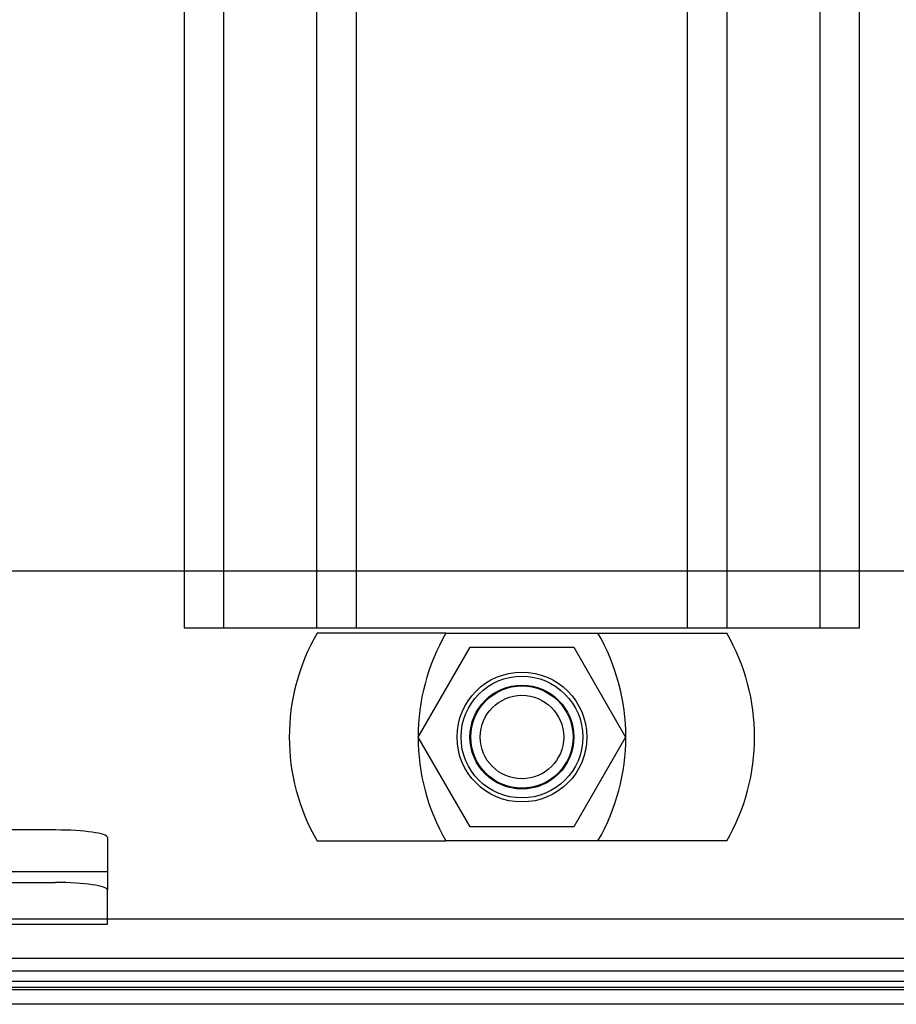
# Model space of a CAD drawing. Header units: inches. Extents: x 1 to 359, y -2 to 239.
# Tile 33 of 53: x 125.03 to 127.14, y 194.82 to 197.19. Entities that reach past the tile are written whole.
import ezdxf
from ezdxf.lldxf.tags import DXFTag

# ---------------------------------------------------------------- set-up
doc = ezdxf.new("R2010")
doc.units = ezdxf.units.IN
doc.header["$MEASUREMENT"] = 0
for name, color, linetype in [('COM53964-3', 7, 'Continuous'), ('COM70098', 7, 'Continuous'), ('COM70739-10', 7, 'Continuous'), ('COM70838', 7, 'Continuous'), ('COM71298-4', 7, 'Continuous'), ('COM71299-4', 7, 'Continuous'), ('Default', 7, 'Continuous'), ('GSK87756', 7, 'Continuous'), ('NTS86070', 7, 'Continuous'), ('SCC180005', 7, 'Continuous')]:
    doc.layers.add(name, color=color, linetype=linetype)
tags = doc.linetypes.add('HIDDEN2', pattern=[0.1875, 0.125, -0.0625]).pattern_tags.tags
tags[6:7] = [DXFTag(74, 4), DXFTag(75, 0), DXFTag(340, '0'), DXFTag(46, 0.0), DXFTag(50, 0.0), DXFTag(44, 0.0), DXFTag(45, 0.0)]
tags[4:5] = [DXFTag(74, 4), DXFTag(75, 0), DXFTag(340, '0'), DXFTag(46, 0.0), DXFTag(50, 0.0), DXFTag(44, 0.0), DXFTag(45, 0.0)]

# ---------------------------------------------------------------- blocks, each defined once
blk = doc.blocks.new('SE3')
at = {"layer": 'COM53964-3', "color": 7, "linetype": 'HIDDEN2'}
for p, q in [((125.4212, 214.1025), (125.4212, 195.7275)), ((125.5162, 214.1025), (125.5162, 195.7275)), ((125.7402, 214.1025), (125.7402, 195.7275)), ((125.8352, 214.1025), (125.8352, 195.7275)), ((126.6322, 214.1025), (126.6322, 195.7275)), ((126.7272, 214.1025), (126.7272, 195.7275)), ((126.9512, 214.1025), (126.9512, 195.7275)), ((127.0462, 214.1025), (127.0462, 195.7275)), ((125.5592, 195.7275), (125.4212, 195.7275)), ((126.9082, 195.7275), (125.5592, 195.7275)), ((127.0462, 195.7275), (126.9082, 195.7275))]:
    blk.add_line(p, q, dxfattribs=at)
at = {"layer": 'COM70098', "color": 7, "linetype": 'HIDDEN2'}
blk.add_line((127.9842, 195.8645), (124.4842, 195.8645), dxfattribs=at)
at = {"layer": 'COM70098', "color": 7, "linetype": 'Continuous'}
blk.add_line((127.7112, 194.8225), (124.7572, 194.8225), dxfattribs=at)
at = {"layer": 'COM70098', "color": 7, "linetype": 'HIDDEN2'}
blk.add_circle((126.2342, 195.4655), 0.1562, dxfattribs=at)
at = {"layer": 'COM70739-10', "color": 7, "linetype": 'HIDDEN2'}
blk.add_line((128.1532, 194.9025), (124.3152, 194.9025), dxfattribs=at)
at = {"layer": 'COM70838', "color": 7, "linetype": 'HIDDEN2'}
for p, q in [((125.1117, 195.242), (123.9917, 195.242)), ((125.2367, 195.2238), (125.2367, 195.0975)), ((123.8226, 195.142), (125.2367, 195.142)), ((123.9917, 195.1156), (125.1117, 195.1156)), ((125.2367, 195.0156), (125.2367, 195.0975)), ((123.9917, 195.0156), (125.2367, 195.0156))]:
    blk.add_line(p, q, dxfattribs=at)
for centre, major_axis, start_param, end_param in [((125.1117, 195.2238), (-0.125, 0), 3.141593, 4.712389), ((125.1117, 195.0975), (0.125, 0), 0, 1.570796)]:
    blk.add_ellipse(centre, major_axis=major_axis, ratio=0.145455, start_param=start_param, end_param=end_param, dxfattribs=at)
at = {"layer": 'COM71298-4', "color": 7, "linetype": 'HIDDEN2'}
blk.add_line((150.1692, 195.0275), (102.2992, 195.0275), dxfattribs=at)
at = {"layer": 'COM71298-4', "color": 7, "linetype": 'Continuous'}
for p, q in [((150.1692, 194.9325), (102.2992, 194.9325)), ((124.6172, 194.8637), (127.8512, 194.8637))]:
    blk.add_line(p, q, dxfattribs=at)
at = {"layer": 'COM71299-4', "color": 7, "linetype": 'HIDDEN2'}
for p, q in [((127.8512, 194.8773), (124.6172, 194.8773)), ((127.8512, 194.8574), (124.6172, 194.8574))]:
    blk.add_line(p, q, dxfattribs=at)
at = {"layer": 'GSK87756', "color": 7, "linetype": 'HIDDEN2'}
blk.add_circle((126.2342, 195.4655), 0.125, dxfattribs=at)
at = {"layer": 'NTS86070', "color": 7, "linetype": 'HIDDEN2'}
for p, q in [((126.0512, 195.7155), (125.7412, 195.7155)), ((126.0512, 195.7155), (126.7272, 195.7155)), ((125.7412, 195.2155), (126.0512, 195.2155)), ((126.7272, 195.2155), (126.0512, 195.2155))]:
    blk.add_line(p, q, dxfattribs=at)
for radius in [0.1465, 0.125, 0.1005]:
    blk.add_circle((126.2342, 195.4655), radius, dxfattribs=at)
for centre, start, end in [((126.1742, 195.4655), 150, 210), ((126.4842, 195.4655), 150, 210), ((125.9842, 195.4655), 330, 30), ((126.2942, 195.4655), 330, 30)]:
    blk.add_arc(centre, 0.5, start, end, dxfattribs=at)
at = {"layer": 'SCC180005', "color": 7, "linetype": 'HIDDEN2'}
for p, q in [((125.9848, 195.4655), (126.1095, 195.6815)), ((126.1095, 195.6815), (126.3589, 195.6815)), ((126.3589, 195.6815), (126.4836, 195.4655)), ((126.1095, 195.2495), (125.9848, 195.4655)), ((126.4836, 195.4655), (126.3589, 195.2495)), ((126.3589, 195.2495), (126.1095, 195.2495))]:
    blk.add_line(p, q, dxfattribs=at)
blk.add_circle((126.2342, 195.4655), 0.123, dxfattribs=at)

msp = doc.modelspace()

# ---------------------------------------------------------------- block references
at = {"layer": 'Default'}
msp.add_blockref('SE3', (0, 0), dxfattribs=at)

doc.saveas('drawing.dxf')
